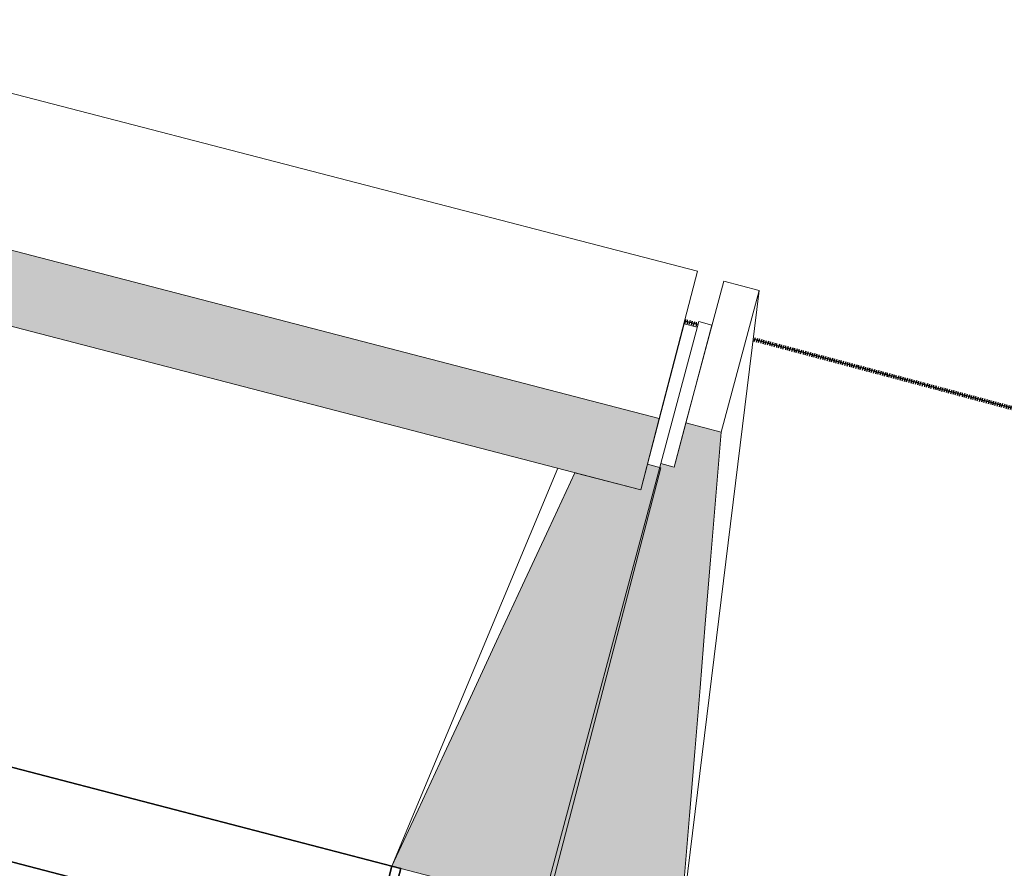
# Model space of a CAD drawing. Header units: centimetres. Extents: x -3926 to 10306, y -31136 to 469.
# Tile 119 of 148: x 1214 to 1322, y -2722 to -2629. Entities that reach past the tile are written whole.
import ezdxf

# ---------------------------------------------------------------- set-up
doc = ezdxf.new("R2010")
doc.units = ezdxf.units.CM
doc.linetypes.add('Tiret_2_', pattern=[0.25, 0.125, -0.125])
for name, color, linetype, lineweight in [('0-1', 7, 'Continuous', 5), ('COTGEN', 7, 'Continuous', 30), ('COTGEN-50', 7, 'Continuous', 30), ('MENUISERIES', 7, 'Continuous', 18), ('MENUISERIES-1', 7, 'Continuous', 25), ('OSSATURE', 7, 'Continuous', 18), ('OSSATURE_C', 7, 'Continuous', 18), ('SOL', 7, 'Continuous', 25)]:
    doc.layers.add(name, color=color, linetype=linetype, lineweight=lineweight)
doc.layers.add('A-ANNO-NPLT', color=7, linetype='Continuous', lineweight=25, plot=False)
for name, color, linetype, lineweight, true_color in [('A-GLAZ-GLAS', 7, 'Continuous', 25, 0x5c63b1), ('ANNOTATIONS-6', 4, 'Tiret_2_', 100, 0x00ffff), ('MENUISERIES-2', 7, 'Continuous', 25, 0x5c63b1), ('OSSATURE-1', 7, 'Continuous', 5, 0x787878)]:
    doc.layers.add(name, color=color, linetype=linetype, lineweight=lineweight, true_color=true_color)
doc.styles.add('Trebuchet MS_1', font='trebuc.ttf', dxfattribs={"height": 12})
doc.dimstyles.new('Cotes_linéaires', dxfattribs={"dimscale": 30.48, "dimtxt": 12.371411, "dimasz": 0.520833, "dimexe": 0.328084, "dimexo": 0, "dimgap": 0.246063, "dimtad": 1, "dimlfac": 0.01, "dimrnd": 0.01, "dimzin": 0, "dimdsep": 46, "dimtxsty": 'Trebuchet MS_1', "dimblk1": 'OBLIQUE', "dimblk2": 'OBLIQUE', "dimsah": 1, "dimcen": 0.09, "dimazin": 0, "dimtfac": 1, "dimtdec": 4, "dimtix": 1, "dimtmove": 0, "dimatfit": 3, "dimfxl": 1, "dimtvp": 1, "dimtfill": 1, "dimtolj": 1, "dimtzin": 0, "dimarcsym": 2})

# ---------------------------------------------------------------- blocks, each defined once
blk = doc.blocks.new('XXX_VIDE FENETRE - 550-V19-2021_015_1113_DCE_1_100_N0_cloison')
at = {"layer": 'A-ANNO-NPLT'}
for p, q in [((-28.5, 0), (-28.5, -10)), ((-27.5, 0), (-28.5, 0)), ((-27.5, -10), (-27.5, 0)), ((28.5, 0), (27.5, 0)), ((27.5, 0), (27.5, -10)), ((28.5, -10), (28.5, 0)), ((-28.5, -10), (-27.5, -10)), ((-24, -10), (-28.5, -10)), ((-28.5, -10), (-28.5, -16.75)), ((-24, -16.75), (-24, -10)), ((24, -10), (24, -16.75)), ((28.5, -10), (24, -10)), ((27.5, -10), (28.5, -10)), ((28.5, -16.75), (28.5, -10)), ((-28.5, -16.75), (-24, -16.75)), ((24, -16.75), (28.5, -16.75))]:
    blk.add_line(p, q, dxfattribs=at)
at = {"layer": 'A-GLAZ-GLAS'}
for p, q in [((24, -12), (-24, -12)), ((-24, -12), (-24, -13.5)), ((24, -13.5), (24, -12)), ((-24, -13.5), (24, -13.5))]:
    blk.add_line(p, q, dxfattribs=at)
at = {"layer": 'MENUISERIES-1'}
for p, q in [((-28.5, 0), (28.5, 0)), ((-28.5, -10), (-28.5, 0)), ((-27.5, 0), (-27.5, -10)), ((27.5, 0), (-27.5, 0)), ((27.5, -10), (27.5, 0)), ((28.5, 0), (28.5, -10)), ((28.5, -10), (-28.5, -10)), ((-28.5, -16.75), (-28.5, -10)), ((-28.5, -10), (28.5, -10)), ((-27.5, -10), (27.5, -10)), ((-24, -10), (-24, -16.75)), ((24, -10), (-24, -10)), ((24, -16.75), (24, -10)), ((28.5, -10), (28.5, -16.75)), ((28.5, -16.75), (-28.5, -16.75)), ((-24, -16.75), (24, -16.75))]:
    blk.add_line(p, q, dxfattribs=at)
at = {"layer": 'MENUISERIES-2'}
for p, q in [((-24, -13.5), (-24, -12)), ((-24, -12), (24, -12)), ((24, -12), (24, -13.5)), ((24, -13.5), (-24, -13.5))]:
    blk.add_line(p, q, dxfattribs=at)
blk = doc.blocks.new('B02_ARC_rvt-1-2021_015_1113_DCE_1_100_N0_cloison')
at = {"layer": 'MENUISERIES', "rotation": 345.4396812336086}
blk.add_blockref('XXX_VIDE FENETRE - 550-V19-2021_015_1113_DCE_1_100_N0_cloison', (1227.93, -2714.87), dxfattribs=at)
blk = doc.blocks.new('B02_DC_STR_rvt-1-2021_015_1113_DCE_1_100_N0_cloison')
at = {"layer": 'OSSATURE-1'}
for points in [[(1281.78, -2680.59), (1283.8, -2672.78), (1199.6, -2650.91), (1197.57, -2658.72), (1275.17, -2678.87)], [(1285.89, -2730.22), (1285.99, -2729.74), (1290.56, -2674.3), (1286.7, -2673.27), (1285.41, -2678.1), (1283.95, -2677.74), (1270.98, -2726.23), (1284.43, -2729.82)], [(1271.48, -2726.18), (1283.95, -2678.18), (1282.5, -2677.8), (1281.78, -2680.59), (1274.57, -2678.72), (1254.54, -2721.78), (1265.99, -2724.76)]]:
    blk.add_hatch(color=256, dxfattribs=at).paths.add_polyline_path(points)
at = {"layer": 'ANNOTATIONS-6'}
blk.add_line((1286.57, -2662.13), (1288.02, -2662.51), dxfattribs=at)
blk.add_arc((-1785.56, -14283.43), 12020.51, 74.357131, 75.155351, dxfattribs=at)
at = {"layer": 'OSSATURE'}
for p, q in [((1287.99, -2656.67), (1203.78, -2634.8)), ((1287.99, -2656.67), (1283.8, -2672.78)), ((1286.7, -2673.27), (1290.85, -2657.74)), ((1290.85, -2657.74), (1294.72, -2658.77)), ((1294.72, -2658.77), (1286, -2729.8)), ((1290.56, -2674.3), (1294.72, -2658.77)), ((1283.96, -2677.71), (1288.11, -2662.18)), ((1288.11, -2662.18), (1289.56, -2662.57)), ((1286.5, -2662.41), (1282.5, -2677.8)), ((1285.41, -2678.1), (1289.56, -2662.57)), ((1286.5, -2662.41), (1287.95, -2662.79)), ((1254.54, -2721.78), (1272.7, -2678.23))]:
    blk.add_line(p, q, dxfattribs=at)
at = {"layer": 'OSSATURE_C'}
for p, q in [((1283.8, -2672.78), (1199.6, -2650.91)), ((1197.57, -2658.72), (1281.78, -2680.59)), ((1281.78, -2680.59), (1283.8, -2672.78)), ((1286.7, -2673.27), (1285.41, -2678.1)), ((1290.56, -2674.3), (1286.7, -2673.27)), ((1283.96, -2677.71), (1270.98, -2726.23)), ((1271.48, -2726.18), (1283.95, -2678.18)), ((1282.5, -2677.8), (1281.78, -2680.59)), ((1283.95, -2678.18), (1282.5, -2677.8)), ((1285.41, -2678.1), (1283.96, -2677.71)), ((1281.78, -2680.59), (1274.57, -2678.72)), ((1254.54, -2721.78), (1271.48, -2726.18))]:
    blk.add_line(p, q, dxfattribs=at)
at = {"layer": 'OSSATURE_C', "flags": 128}
for points in [[(1285.98, -2729.89), (1286.53, -2723.24), (1287.1, -2716.25), (1287.68, -2709.26), (1288.26, -2702.27), (1288.83, -2695.28), (1289.41, -2688.28), (1289.99, -2681.29), (1290.56, -2674.3)], [(1274.57, -2678.72), (1271.71, -2684.87), (1268.85, -2691.02), (1265.99, -2697.17), (1263.13, -2703.33), (1260.27, -2709.48), (1257.41, -2715.63), (1254.54, -2721.78)]]:
    blk.add_lwpolyline(points, dxfattribs=at)
at = {"layer": 'SOL'}
for p, q in [((1286.57, -2662.13), (1286.5, -2662.41)), ((1288.02, -2662.51), (1286.57, -2662.13))]:
    blk.add_line(p, q, dxfattribs=at)
blk.add_arc((-1785.56, -14283.43), 12020.51, 74.357021, 75.155463, dxfattribs=at)
blk = doc.blocks.new('DIMBLOCK41-2021_015_1113_DCE_1_100_N0_cloison')
at = {"layer": 'COTGEN-50'}
for p, q in [((-2323.02, -1117.45), (-2323.17, -1107.45)), ((-2323.02, -1117.45), (-2318.27, -1427.14)), ((1459.94, -1572.92), (1462.47, -1563.25)), ((1459.94, -1572.92), (1383.27, -1867.09)), ((1459.94, -1572.92), (1459.94, -1572.92))]:
    blk.add_line(p, q, dxfattribs=at)
at = {"layer": 'COTGEN-50', "lineweight": 70}
for p, q in [((-2323.02, -1117.45), (-2315.2, -1109.39)), ((-2323.02, -1117.45), (-2330.83, -1125.51)), ((1459.94, -1572.92), (1469.63, -1567.24)), ((1459.94, -1572.92), (1450.26, -1578.6))]:
    blk.add_line(p, q, dxfattribs=at)
at = {"layer": 'COTGEN-50'}
blk.add_arc((-2106.17, -15253.9), 14138.12, 75.390267, 90.878841, dxfattribs=at)
blk.add_arc((-2106.17, -15253.9), 14138.12, 75.390267, 90.878841, dxfattribs=at)
at = {"layer": 'COTGEN-50', "color": 0, "insert": (-438.27, -1191.48), "char_height": 12, "width": 60.1376, "attachment_point": 1, "rotation": 353.1346, "line_spacing_factor": 1.048425, "style": 'Trebuchet MS_1', "bg_fill": 3, "box_fill_scale": 1.25, "bg_fill_color": 256, "bg_fill_true_color": 13158600, "bg_fill_transparency": 0}
blk.add_mtext('15.49°', dxfattribs=at)
blk = doc.blocks.new('_Oblique')
at = {"color": 0, "linetype": 'ByBlock', "lineweight": -2}
blk.add_line((-0.5, -0.5), (0.5, 0.5), dxfattribs=at)

msp = doc.modelspace()

# ---------------------------------------------------------------- block references
at = {"layer": '0-1'}
for name in ['B02_DC_STR_rvt-1-2021_015_1113_DCE_1_100_N0_cloison', 'B02_ARC_rvt-1-2021_015_1113_DCE_1_100_N0_cloison']:
    msp.add_blockref(name, (0, 0), dxfattribs=at)

# ---------------------------------------------------------------- next in the draw order: dimensions: what is measured, and where the dimension line sits
at = {"layer": 'COTGEN'}
dim = msp.add_angular_dim_3p(base=(214.367, -1307.524), center=(-2106.165, -15253.902), p1=(1383.266, -1867.091), p2=(-2318.266, -1427.137), dimstyle='Cotes_linéaires', override={"dimpost": '<>', "dimfxl": 3727.586726}, dxfattribs=at)
dim.commit()
dim.dimension.update_dxf_attribs({"geometry": 'DIMBLOCK41-2021_015_1113_DCE_1_100_N0_cloison', "text_midpoint": (-414.493, -1203.634)})

doc.saveas('drawing.dxf')
